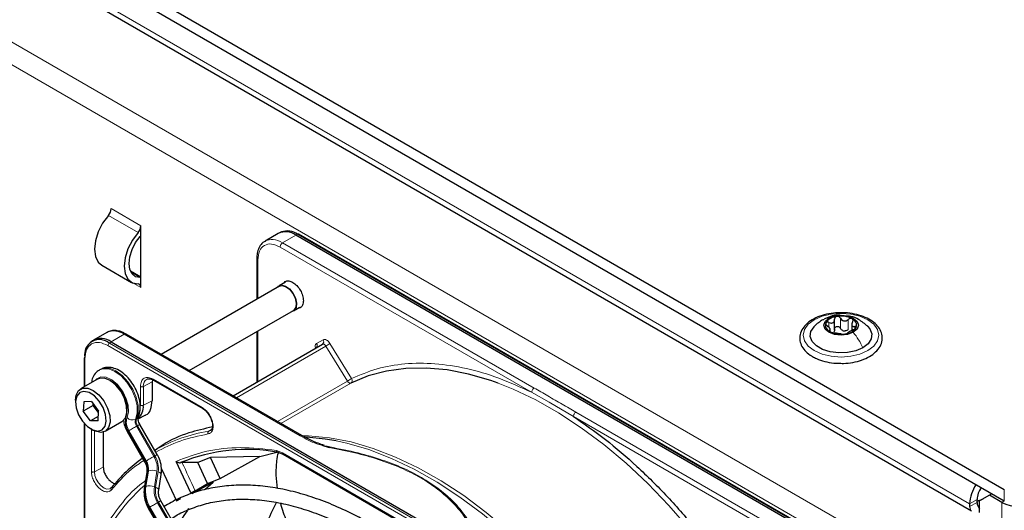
# Paper-space layout 'Blatt2' of a CAD drawing. Header units: millimetres. Extents: x 5 to 418, y 2 to 292.
# Tile 74 of 104: x 129 to 152, y 211 to 223. Entities that reach past the tile are written whole.
import ezdxf

# ---------------------------------------------------------------- set-up
doc = ezdxf.new("R2010")
doc.units = ezdxf.units.MM

psp = doc.layouts.new('Blatt2')

# ---------------------------------------------------------------- linework, layer by layer
at = {"color": 7, "linetype": 'Continuous', "lineweight": 25}
for p, q in [((94.306, 244.95), (152.053, 211.613)), ((94.306, 244.678), (152.053, 211.341)), ((94.966, 243.616), (151.275, 211.109)), ((131.488, 217.656), (131.488, 217.892)), ((131.488, 216.658), (131.488, 217.656)), ((134.762, 217.71), (134.448, 217.529)), ((134.834, 217.744), (134.788, 217.723)), ((148.154, 210.178), (135.178, 217.669)), ((148.219, 210.199), (135.243, 217.69)), ((130.555, 216.954), (131.262, 216.545)), ((134.251, 217.113), (134.251, 216.144)), ((131.488, 216.671), (131.24, 216.814)), ((131.488, 216.422), (131.488, 216.658)), ((134.935, 216.549), (134.782, 216.46)), ((134.786, 216.453), (131.975, 214.83)), ((132.642, 214.445), (135.12, 215.876)), ((135.124, 215.868), (135.277, 215.957)), ((148.012, 215.403), (148.012, 215.666)), ((148.421, 215.562), (148.421, 215.399)), ((130.677, 215.352), (130.363, 215.171)), ((135.324, 212.896), (131.135, 215.315)), ((134.251, 215.374), (134.251, 214.172)), ((147.908, 215.368), (147.908, 215.442)), ((130.338, 215.155), (130.298, 215.125)), ((130.78, 215.13), (143.755, 207.639)), ((133.683, 213.844), (135.812, 215.073)), ((130.14, 214.744), (130.14, 214.059)), ((130.524, 214.473), (130.5, 214.46)), ((130.454, 214.241), (130.053, 214.009)), ((131.769, 214.225), (131.76, 214.177)), ((131.76, 214.177), (131.76, 213.728)), ((131.787, 214.218), (132.962, 213.54)), ((129.933, 213.742), (129.933, 213.688)), ((130.127, 213.704), (130.116, 213.475)), ((130.309, 213.706), (130.127, 213.704)), ((130.309, 213.706), (130.48, 213.479)), ((130.352, 213.611), (130.353, 213.647)), ((130.352, 213.611), (130.116, 213.475)), ((130.287, 213.248), (130.116, 213.475)), ((130.376, 213.616), (130.352, 213.611)), ((130.478, 213.443), (130.352, 213.611)), ((130.469, 213.25), (130.48, 213.479)), ((130.14, 213.188), (130.14, 207.693)), ((130.474, 213.355), (130.287, 213.248)), ((130.469, 213.25), (130.287, 213.248)), ((130.637, 212.999), (131.037, 213.23)), ((131.42, 213.296), (131.592, 213.381)), ((130.298, 213.055), (130.345, 213.028)), ((130.593, 212.98), (130.593, 212.148)), ((131.164, 212.991), (131.578, 212.274)), ((131.878, 212.447), (131.464, 213.164)), ((133.146, 213.015), (133.104, 212.999)), ((131.82, 212.556), (131.817, 212.554)), ((134.32, 212.403), (134.726, 212.503)), ((134.742, 212.504), (134.876, 212.451)), ((135.801, 212.666), (135.976, 212.613)), ((135.891, 212.654), (135.987, 212.627)), ((132.677, 211.532), (132.326, 212.283)), ((132.467, 212.254), (132.434, 212.252)), ((132.847, 212.259), (132.467, 212.254)), ((133.146, 212.374), (132.847, 212.259)), ((133.079, 211.758), (132.847, 212.259)), ((134.32, 212.403), (133.146, 212.374)), ((133.378, 211.874), (133.146, 212.374)), ((133.378, 211.874), (134.32, 212.403)), ((134.875, 212.452), (139.544, 209.756)), ((131.631, 212.019), (131.57, 211.649)), ((131.981, 212.103), (132.334, 211.344)), ((131.912, 211.6), (131.972, 211.97)), ((133.207, 211.792), (132.702, 211.509)), ((133.018, 211.62), (133.207, 211.792)), ((133.079, 211.758), (133.378, 211.874)), ((132.779, 211.585), (133.079, 211.758)), ((135.961, 204.423), (131.964, 211.345)), ((132.334, 211.344), (132.439, 211.402)), ((151.405, 211.307), (151.405, 211.375)), ((151.7, 211.477), (151.464, 211.341)), ((151.464, 211.069), (151.464, 211.341)), ((151.759, 211.511), (151.7, 211.477)), ((151.994, 211.307), (151.7, 211.477)), ((131.664, 211.172), (135.661, 204.25)), ((151.228, 211.273), (151.228, 211.205))]:
    psp.add_line(p, q, dxfattribs=at)
at = {"color": 7, "linetype": 'Continuous', "lineweight": 18}
for p, q in [((151.228, 211.273), (95.013, 243.725)), ((93.304, 242.534), (149.402, 210.15)), ((93.069, 242.126), (149.166, 209.742)), ((131.422, 217.731), (130.715, 218.139)), ((131.488, 217.892), (130.781, 218.3)), ((134.865, 217.488), (135.178, 217.669)), ((135.178, 217.669), (135.221, 217.689)), ((135.221, 217.689), (148.197, 210.199)), ((140.854, 214.03), (134.865, 217.488)), ((140.795, 213.928), (134.806, 217.386)), ((134.275, 217.079), (134.275, 216.158)), ((131.473, 216.659), (131.254, 216.785)), ((131.317, 216.521), (131.488, 216.422)), ((147.877, 215.473), (147.877, 215.59)), ((148.153, 215.451), (148.153, 215.69)), ((148.337, 215.423), (148.337, 215.661)), ((130.78, 215.13), (131.093, 215.311)), ((131.093, 215.311), (135.282, 212.892)), ((134.275, 215.388), (134.275, 214.186)), ((147.888, 215.38), (147.888, 215.402)), ((148.49, 215.434), (148.49, 215.495)), ((130.737, 215.1), (130.78, 215.13)), ((143.712, 207.61), (130.737, 215.1)), ((135.675, 215.09), (135.829, 215.179)), ((135.991, 215.09), (136.508, 214.254)), ((143.68, 207.55), (130.705, 215.041)), ((133.762, 213.798), (135.893, 215.029)), ((136.41, 214.193), (135.893, 215.029)), ((130.154, 214.723), (130.154, 214.067)), ((131.76, 214.177), (131.547, 214.067)), ((131.777, 214.24), (132.951, 213.563)), ((136.41, 214.193), (134.744, 213.231)), ((136.489, 214.147), (134.823, 213.186)), ((131.478, 213.619), (131.478, 214.068)), ((131.547, 213.618), (131.547, 214.067)), ((140.795, 213.928), (141.215, 213.695)), ((131.76, 213.728), (131.547, 213.618)), ((141.215, 213.695), (141.792, 213.353)), ((147.84, 209.997), (141.851, 213.454)), ((131.385, 213.298), (131.361, 213.284)), ((147.781, 209.895), (141.792, 213.353)), ((130.154, 213.172), (130.154, 207.847)), ((130.312, 212.038), (130.312, 213.066)), ((130.38, 212.037), (130.38, 213.009)), ((131.602, 212.288), (131.188, 213.005)), ((131.205, 213.014), (131.618, 212.298)), ((131.409, 213.132), (131.386, 213.119)), ((131.8, 212.402), (131.386, 213.119)), ((131.409, 213.132), (131.823, 212.416)), ((133.104, 212.999), (133.171, 213.043)), ((134.715, 212.545), (134.858, 212.49)), ((134.858, 212.49), (139.526, 209.795)), ((131.618, 212.298), (131.602, 212.288)), ((130.38, 212.037), (130.593, 212.148)), ((131.59, 211.674), (131.651, 212.044)), ((131.667, 212.054), (131.607, 211.683)), ((131.651, 212.044), (131.667, 212.054)), ((131.81, 211.678), (131.87, 212.048)), ((131.899, 212.038), (131.839, 211.667)), ((131.607, 211.683), (131.59, 211.674)), ((152.053, 211.341), (152.053, 211.613)), ((135.882, 204.378), (131.886, 211.3)), ((131.909, 211.314), (135.906, 204.391)), ((151.405, 211.375), (151.228, 211.273)), ((151.405, 211.307), (151.228, 211.205)), ((152.053, 211.341), (151.994, 211.307)), ((151.994, 185.79), (151.994, 211.307)), ((131.688, 211.186), (131.705, 211.196)), ((135.685, 204.264), (131.688, 211.186)), ((131.705, 211.196), (135.701, 204.273))]:
    psp.add_line(p, q, dxfattribs=at)
at = {"color": 7, "linetype": 'Continuous', "lineweight": 25, "flags": 128}
for points in [[(130.715, 218.139), (130.578, 217.955), (130.472, 217.748), (130.405, 217.536), (130.382, 217.335), (130.405, 217.16), (130.472, 217.026), (130.555, 216.954)], [(131.422, 217.731), (131.285, 217.547), (131.179, 217.34), (131.112, 217.128), (131.089, 216.927), (131.112, 216.752), (131.179, 216.617), (131.285, 216.533), (131.422, 216.506)], [(131.473, 216.659), (131.364, 216.68), (131.279, 216.747), (131.226, 216.855), (131.207, 216.995), (131.226, 217.156), (131.279, 217.326), (131.364, 217.491), (131.473, 217.638)], [(134.749, 216.431), (134.769, 216.451), (134.843, 216.476)], [(134.786, 216.453), (134.846, 216.468), (134.934, 216.446), (135.026, 216.381), (135.106, 216.283), (135.163, 216.167), (135.188, 216.05), (135.177, 215.951), (135.132, 215.884), (135.12, 215.876)], [(134.843, 216.476), (134.934, 216.453), (135.028, 216.387), (135.11, 216.286), (135.168, 216.167), (135.194, 216.047), (135.183, 215.945), (135.137, 215.877), (135.082, 215.854)], [(147.872, 215.693), (148.006, 215.745), (148.164, 215.763), (148.322, 215.745), (148.456, 215.693), (148.545, 215.616), (148.577, 215.525), (148.545, 215.434), (148.456, 215.357)], [(148.456, 215.357), (148.322, 215.305), (148.164, 215.287), (148.006, 215.305), (147.872, 215.357), (147.783, 215.434), (147.752, 215.525), (147.783, 215.616), (147.872, 215.693)], [(148.683, 214.988), (148.516, 214.915), (148.32, 214.873), (148.112, 214.865), (147.908, 214.89), (147.725, 214.948), (147.577, 215.033), (147.477, 215.139), (147.433, 215.257), (147.448, 215.377), (147.521, 215.49), (147.525, 215.495)], [(148.794, 215.504), (148.851, 215.435), (148.896, 215.317), (148.881, 215.197), (148.808, 215.084), (148.683, 214.988)], [(139.995, 214.146), (139.821, 214.208), (139.295, 214.361), (138.78, 214.461), (138.281, 214.506), (137.799, 214.497), (137.338, 214.434), (136.901, 214.318), (136.489, 214.147)], [(131.037, 213.23), (131.042, 213.233), (131.119, 213.318), (131.156, 213.448), (131.148, 213.609), (131.096, 213.784), (131.007, 213.953), (130.889, 214.099), (130.756, 214.206), (130.621, 214.261), (130.5, 214.26), (130.454, 214.241)], [(129.933, 213.742), (129.948, 213.862), (130.005, 213.97), (130.1, 214.029), (130.221, 214.03), (130.355, 213.974), (130.488, 213.868), (130.606, 213.722), (130.696, 213.552), (130.747, 213.378), (130.755, 213.216), (130.719, 213.087), (130.642, 213.002), (130.533, 212.972), (130.533, 212.972)], [(130.464, 213.005), (130.565, 213.035), (130.634, 213.118), (130.663, 213.244), (130.647, 213.399), (130.59, 213.563), (130.497, 213.716), (130.38, 213.841), (130.253, 213.921), (130.132, 213.948), (130.031, 213.919), (129.962, 213.836), (129.933, 213.709), (129.949, 213.555), (130.006, 213.391), (130.099, 213.238), (130.216, 213.113), (130.343, 213.032), (130.464, 213.005)], [(130.533, 212.972), (130.403, 212.999), (130.345, 213.028)], [(136.142, 212.77), (135.877, 212.815), (135.443, 212.858)], [(151.405, 211.338), (151.515, 211.378), (151.55, 211.39)], [(151.524, 211.376), (151.487, 211.363), (151.405, 211.333)], [(151.228, 211.205), (151.237, 211.147), (151.244, 211.128)]]:
    psp.add_lwpolyline(points, dxfattribs=at)
at = {"color": 7, "linetype": 'Continuous', "lineweight": 18, "flags": 128}
for points in [[(147.528, 215.654), (147.714, 215.737), (147.931, 215.789), (148.164, 215.806), (148.397, 215.789), (148.614, 215.737), (148.801, 215.654), (148.944, 215.547), (149.033, 215.421), (149.064, 215.287), (149.033, 215.152), (148.944, 215.027), (148.801, 214.92), (148.614, 214.837), (148.397, 214.785), (148.164, 214.767), (147.931, 214.785), (147.714, 214.837), (147.528, 214.92), (147.385, 215.027), (147.295, 215.152), (147.264, 215.287), (147.295, 215.421), (147.385, 215.547), (147.528, 215.654)], [(135.893, 215.029), (135.884, 215.041), (135.874, 215.053), (135.863, 215.062), (135.852, 215.07), (135.841, 215.075), (135.83, 215.077), (135.82, 215.076), (135.812, 215.073)], [(131.361, 213.284), (131.401, 213.428), (131.399, 213.603), (131.355, 213.795), (131.272, 213.988), (131.157, 214.166), (131.02, 214.316), (130.87, 214.425), (130.722, 214.485), (130.585, 214.49), (130.501, 214.46)], [(130.524, 214.473), (130.609, 214.504), (130.745, 214.499), (130.894, 214.439), (131.043, 214.33), (131.181, 214.18), (131.296, 214.001), (131.379, 213.808), (131.423, 213.617), (131.425, 213.442), (131.385, 213.298)], [(130.407, 214.214), (130.437, 214.246), (130.537, 214.293), (130.661, 214.285), (130.796, 214.223), (130.928, 214.112), (131.044, 213.965), (131.132, 213.795), (131.183, 213.621), (131.192, 213.46), (131.158, 213.328)], [(136.489, 214.147), (136.481, 214.145), (136.471, 214.145), (136.46, 214.147), (136.45, 214.152), (136.439, 214.16), (136.428, 214.169), (136.418, 214.18), (136.41, 214.193)], [(145.879, 208.833), (145.461, 209.473), (145.017, 210.088), (144.551, 210.676), (144.064, 211.233), (143.56, 211.755), (143.043, 212.239), (142.514, 212.683), (141.978, 213.084), (141.437, 213.438), (140.895, 213.745), (140.355, 214.002), (139.995, 214.146)], [(131.205, 213.014), (131.221, 213.024), (131.241, 213.036), (131.264, 213.049), (131.289, 213.063), (131.314, 213.078), (131.339, 213.092), (131.364, 213.106), (131.386, 213.119)], [(131.409, 213.132), (131.429, 213.144), (131.444, 213.153), (131.456, 213.159), (131.462, 213.163), (131.464, 213.164)], [(135.329, 212.893), (135.481, 212.89), (135.981, 212.844), (136.495, 212.745), (137.021, 212.591), (137.556, 212.386), (138.096, 212.129), (138.638, 211.822), (139.178, 211.467), (139.715, 211.067), (140.243, 210.623), (140.761, 210.139), (141.264, 209.617), (141.54, 209.308)], [(141.292, 209.451), (141.177, 209.578), (140.672, 210.101), (140.153, 210.587), (139.623, 211.033), (139.085, 211.434), (138.542, 211.79), (137.999, 212.098), (137.457, 212.355), (136.921, 212.562), (136.393, 212.715), (136.142, 212.77)], [(131.618, 212.298), (131.635, 212.307), (131.655, 212.319), (131.678, 212.332), (131.703, 212.346), (131.728, 212.361), (131.753, 212.375), (131.777, 212.389), (131.8, 212.402)], [(131.823, 212.416), (131.842, 212.427), (131.858, 212.436), (131.869, 212.442), (131.876, 212.446), (131.878, 212.447)], [(130.764, 211.64), (130.742, 211.629), (130.68, 211.624), (130.611, 211.648), (130.54, 211.699), (130.476, 211.771), (130.425, 211.858), (130.392, 211.95), (130.38, 212.037)], [(131.899, 212.038), (131.922, 212.027), (131.942, 212.016), (131.957, 212.003), (131.967, 211.99), (131.972, 211.978), (131.972, 211.97)], [(131.839, 211.667), (131.862, 211.657), (131.882, 211.646), (131.897, 211.633), (131.907, 211.62), (131.912, 211.608), (131.912, 211.6)], [(131.705, 211.196), (131.721, 211.205), (131.742, 211.217), (131.764, 211.23), (131.789, 211.244), (131.814, 211.259), (131.84, 211.273), (131.864, 211.287), (131.886, 211.3)], [(131.909, 211.314), (131.929, 211.325), (131.944, 211.334), (131.956, 211.34), (131.962, 211.344), (131.964, 211.345)]]:
    psp.add_lwpolyline(points, dxfattribs=at)
at = {"color": 7, "linetype": 'Continuous', "lineweight": 25}
for centre, radius, start, end in [((130.523, 218.313), 0.258, 317.8603, 357.2306), ((131.23, 217.905), 0.258, 317.8603, 357.2306), ((131.077, 217.987), 0.528, 318.6667, 321.2143), ((134.934, 217.328), 0.419, 54.3824, 114.3071), ((134.975, 217.339), 0.429, 54.844, 109.1737), ((135.233, 217.669), 0.0233, 64.1059, 120.3461), ((131.418, 216.435), 0.0717, 349.9745, 86.6766), ((131.476, 216.517), 0.141, 84.9435, 91.0853), ((147.957, 215.526), 0.165, 160.539, 249.2579), ((148.088, 215.392), 0.342, 93.4335, 146.5611), ((148.165, 215.167), 0.576, 62.6428, 99.7711), ((148.371, 215.524), 0.165, 340.539, 69.2579), ((130.849, 214.97), 0.419, 54.3824, 114.3071), ((131.118, 215.276), 0.0419, 65.6929, 125.6176), ((148.164, 215.883), 0.576, 242.6428, 279.7711), ((148.267, 215.598), 0.211, 254.2708, 268.1431), ((148.241, 215.658), 0.342, 273.4335, 326.5611), ((130.508, 214.82), 0.362, 50.7967, 189.214), ((130.541, 214.821), 0.39, 52.237, 121.2851), ((130.163, 214.742), 0.0233, 119.6454, 175.8931), ((130.346, 213.504), 0.812, 0.4783, 59.5164), ((131.169, 213.584), 0.379, 312.0455, 5.0454), ((134.013, 208.434), 4.132, 79.4654, 112.462), ((133.753, 209.261), 3.814, 125.6685, 140.9731), ((152.093, 211.239), 0.866, 145.4765, 177.7594), ((151.905, 211.355), 0.5, 142.8287, 177.6905), ((151.664, 211.32), 0.259, 182.8599, 219.5515), ((152.407, 212.103), 0.897, 242.6097, 297.3903), ((135.913, 208.805), 4.044, 144.3658, 152.1043)]:
    psp.add_arc(centre, radius, start, end, dxfattribs=at)
at = {"color": 7, "linetype": 'Continuous', "lineweight": 18}
for centre, radius, start, end in [((130.782, 215.037), 0.0777, 125.6892, 177.1989), ((135.611, 215.046), 0.0772, 307.8335, 35.0766), ((135.766, 215.135), 0.0769, 306.3512, 35.1851), ((135.124, 216.361), 1.539, 299.9888, 304.3156), ((130.164, 214.745), 0.0242, 184.4143, 246.9058), ((130.438, 213.555), 0.728, 343.757, 77.8749), ((131.72, 214.09), 0.175, 119.2886, 187.7145), ((135.641, 215.525), 1.539, 299.9888, 304.3156), ((136.442, 214.211), 0.0788, 306.4033, 33.6243), ((131.518, 213.231), 0.4, 162.4884, 214.4618), ((131.503, 213.219), 0.362, 162.4884, 214.4618), ((131.289, 213.442), 0.174, 221.048, 294.5), ((131.543, 213.227), 0.19, 162.4884, 214.4618), ((131.566, 213.24), 0.19, 162.4884, 214.4618), ((131.34, 213.378), 0.0922, 299.1324, 333.6598), ((148.568, 182.888), 34.772, 119.9893, 120.0346), ((133.68, 209.313), 3.731, 98.8797, 119.9002), ((135.307, 212.861), 0.0398, 63.3674, 127.3209), ((148.982, 182.171), 34.772, 119.9893, 120.0346), ((131.28, 212.097), 0.374, 351.8933, 30.7356), ((131.297, 212.106), 0.374, 351.8933, 30.7356), ((131.333, 212.125), 0.543, 351.8933, 30.7356), ((131.325, 212.119), 0.58, 351.8933, 30.7356), ((107.036, 199.975), 28.241, 24.2762, 25.7742), ((131.665, 212.012), 0.0351, 113.9711, 167.4982), ((131.762, 211.795), 0.276, 66.9099, 110.1284), ((134.318, 208.587), 4.159, 131.1389, 160.5535), ((131.605, 211.642), 0.0351, 113.9757, 167.4497), ((132.331, 211.568), 0.748, 171.8933, 210.7356), ((132.348, 211.578), 0.748, 171.8933, 210.7356), ((131.702, 211.425), 0.276, 66.9099, 110.1284), ((132.384, 211.596), 0.58, 171.8933, 210.7356), ((132.376, 211.591), 0.543, 171.8933, 210.7356), ((149.068, 181.069), 34.772, 119.9893, 120.0346)]:
    psp.add_arc(centre, radius, start, end, dxfattribs=at)
at = {"color": 7, "linetype": 'Continuous', "lineweight": 25}
for points, knots in [([(134.462, 217.53), (134.439, 217.519), (134.379, 217.488), (134.311, 217.396), (134.266, 217.275), (134.248, 217.178), (134.252, 217.121), (134.253, 217.112)], [0, 0, 0, 0, 0.167856, 0.44212, 0.708909, 0.953399, 1, 1, 1, 1]), ([(134.894, 216.524), (134.904, 216.539), (134.931, 216.577), (135.008, 216.586), (135.106, 216.553), (135.206, 216.472), (135.29, 216.359), (135.348, 216.228), (135.356, 216.147), (135.36, 216.106)], [0, 0, 0, 0, 0.092391, 0.243659, 0.394927, 0.546196, 0.697464, 0.848732, 1, 1, 1, 1]), ([(135.36, 216.106), (135.356, 216.071), (135.348, 215.999), (135.299, 215.939), (135.253, 215.934), (135.235, 215.933)], [0, 0, 0, 0, 0.382955, 0.765909, 1, 1, 1, 1]), ([(148.18, 215.82), (148.113, 215.819), (147.971, 215.817), (147.76, 215.775), (147.562, 215.705), (147.394, 215.606), (147.267, 215.484), (147.191, 215.342), (147.172, 215.193), (147.21, 215.05), (147.295, 214.922), (147.395, 214.835), (147.467, 214.791), (147.486, 214.779)], [0, 0, 0, 0, 0.086679, 0.18602, 0.285774, 0.386232, 0.487425, 0.587594, 0.683756, 0.776289, 0.868666, 0.964239, 1, 1, 1, 1]), ([(148.142, 215.76), (148.125, 215.762), (148.047, 215.772), (147.914, 215.737), (147.809, 215.688), (147.759, 215.665)], [0, 0, 0, 0, 0.12537, 0.585999, 1, 1, 1, 1]), ([(148.089, 214.622), (148.134, 214.619), (148.254, 214.612), (148.449, 214.637), (148.66, 214.69), (148.846, 214.774), (148.997, 214.884), (149.102, 215.015), (149.153, 215.162), (149.146, 215.31), (149.086, 215.447), (148.981, 215.568), (148.833, 215.671), (148.647, 215.752), (148.435, 215.803), (148.274, 215.825), (148.189, 215.82), (148.18, 215.82)], [0, 0, 0, 0, 0.043178, 0.116961, 0.19094, 0.26533, 0.340301, 0.415461, 0.48884, 0.558844, 0.627333, 0.696902, 0.76915, 0.842962, 0.916921, 0.990714, 1, 1, 1, 1]), ([(147.725, 215.65), (147.691, 215.629), (147.619, 215.584), (147.556, 215.524), (147.523, 215.493)], [0, 0, 0, 0, 0.473586, 1, 1, 1, 1]), ([(147.802, 215.581), (147.801, 215.576), (147.798, 215.565), (147.805, 215.545), (147.819, 215.526), (147.832, 215.514), (147.839, 215.509)], [0, 0, 0, 0, 0.249857, 0.499466, 0.749011, 1, 1, 1, 1]), ([(147.877, 215.59), (147.869, 215.593), (147.853, 215.599), (147.83, 215.6), (147.811, 215.594), (147.805, 215.586), (147.802, 215.581)], [0, 0, 0, 0, 0.249807, 0.500055, 0.750309, 1, 1, 1, 1]), ([(147.877, 215.59), (147.894, 215.584), (147.919, 215.575), (147.952, 215.577), (147.974, 215.585), (147.991, 215.6), (148.008, 215.626), (148.01, 215.651), (148.012, 215.668)], [0, 0, 0, 0, 0.2491679, 0.3743031, 0.4989033, 0.6239875, 0.7497462, 1, 1, 1, 1]), ([(148.067, 215.734), (148.059, 215.732), (148.042, 215.728), (148.024, 215.712), (148.013, 215.691), (148.012, 215.676), (148.012, 215.668)], [0, 0, 0, 0, 0.250033, 0.4996315, 0.7492277, 1, 1, 1, 1]), ([(148.153, 215.69), (148.148, 215.697), (148.139, 215.711), (148.119, 215.726), (148.093, 215.736), (148.076, 215.735), (148.067, 215.734)], [0, 0, 0, 0, 0.249815, 0.499908, 0.75012, 1, 1, 1, 1]), ([(148.153, 215.69), (148.162, 215.675), (148.176, 215.652), (148.207, 215.633), (148.234, 215.625), (148.262, 215.625), (148.298, 215.633), (148.322, 215.65), (148.337, 215.661)], [0, 0, 0, 0, 0.249199, 0.374336, 0.49893, 0.624007, 0.749759, 1, 1, 1, 1]), ([(148.799, 215.499), (148.73, 215.557), (148.61, 215.657), (148.443, 215.735), (148.355, 215.741), (148.333, 215.742)], [0, 0, 0, 0, 0.507466, 0.877443, 1, 1, 1, 1]), ([(148.429, 215.678), (148.422, 215.681), (148.409, 215.687), (148.383, 215.685), (148.358, 215.677), (148.344, 215.666), (148.337, 215.661)], [0, 0, 0, 0, 0.249991, 0.499611, 0.749127, 1, 1, 1, 1]), ([(148.44, 215.602), (148.433, 215.586), (148.422, 215.563), (148.42, 215.534), (148.424, 215.515), (148.434, 215.502), (148.454, 215.492), (148.475, 215.494), (148.49, 215.495)], [0, 0, 0, 0, 0.249201, 0.374338, 0.498932, 0.624008, 0.74976, 1, 1, 1, 1]), ([(148.44, 215.602), (148.444, 215.609), (148.451, 215.623), (148.452, 215.645), (148.446, 215.665), (148.435, 215.674), (148.429, 215.678)], [0, 0, 0, 0, 0.249852, 0.499902, 0.750115, 1, 1, 1, 1]), ([(131.135, 215.312), (131.113, 215.325), (131.053, 215.36), (130.954, 215.391), (130.841, 215.402), (130.746, 215.39), (130.7, 215.36), (130.686, 215.351)], [0, 0, 0, 0, 0.143792, 0.380812, 0.625008, 0.880873, 1, 1, 1, 1]), ([(147.888, 215.402), (147.896, 215.404), (147.907, 215.407), (147.908, 215.421), (147.904, 215.435), (147.894, 215.452), (147.874, 215.478), (147.853, 215.496), (147.839, 215.509)], [0, 0, 0, 0, 0.249201, 0.374338, 0.498932, 0.624008, 0.74976, 1, 1, 1, 1]), ([(147.888, 215.402), (147.885, 215.401), (147.878, 215.399), (147.876, 215.392), (147.882, 215.383), (147.893, 215.376), (147.899, 215.372)], [0, 0, 0, 0, 0.249852, 0.499902, 0.750115, 1, 1, 1, 1]), ([(147.899, 215.372), (147.906, 215.368), (147.92, 215.361), (147.945, 215.353), (147.97, 215.346), (147.984, 215.344), (147.991, 215.342)], [0, 0, 0, 0, 0.249991, 0.499611, 0.749127, 1, 1, 1, 1]), ([(148.012, 215.43), (148.011, 215.417), (148.01, 215.391), (147.996, 215.371), (147.99, 215.361)], [0, 0, 0, 0, 0.50155, 1, 1, 1, 1]), ([(148.176, 215.314), (148.166, 215.315), (148.152, 215.317), (148.121, 215.321), (148.095, 215.325), (148.067, 215.329), (148.03, 215.336), (148.007, 215.34), (147.991, 215.342)], [0, 0, 0, 0, 0.249199, 0.374336, 0.49893, 0.624007, 0.749759, 1, 1, 1, 1]), ([(148.012, 215.43), (148.012, 215.437), (148.013, 215.453), (148.024, 215.473), (148.042, 215.489), (148.067, 215.497), (148.093, 215.497), (148.118, 215.488), (148.139, 215.473), (148.148, 215.458), (148.153, 215.451)], [0, 0, 0, 0, 0.125193, 0.249438, 0.374279, 0.499024, 0.623869, 0.749369, 0.87443, 1, 1, 1, 1]), ([(148.21, 215.395), (148.198, 215.402), (148.173, 215.416), (148.159, 215.44), (148.153, 215.451)], [0, 0, 0, 0, 0.498457, 1, 1, 1, 1]), ([(148.176, 215.314), (148.18, 215.313), (148.189, 215.312), (148.21, 215.312), (148.235, 215.313), (148.252, 215.315), (148.261, 215.316)], [0, 0, 0, 0, 0.249815, 0.499908, 0.75012, 1, 1, 1, 1]), ([(148.337, 215.423), (148.325, 215.414), (148.302, 215.396), (148.274, 215.39), (148.26, 215.387)], [0, 0, 0, 0, 0.501552, 1, 1, 1, 1]), ([(148.261, 215.316), (148.269, 215.317), (148.286, 215.32), (148.304, 215.326), (148.315, 215.332), (148.316, 215.334), (148.317, 215.336)], [0, 0, 0, 0, 0.250033, 0.499632, 0.749228, 1, 1, 1, 1]), ([(148.452, 215.414), (148.435, 215.406), (148.409, 215.395), (148.377, 215.378), (148.355, 215.365), (148.337, 215.355), (148.32, 215.343), (148.318, 215.339), (148.317, 215.336)], [0, 0, 0, 0, 0.249168, 0.374303, 0.498903, 0.623987, 0.749746, 1, 1, 1, 1]), ([(148.452, 215.414), (148.46, 215.417), (148.475, 215.424), (148.498, 215.438), (148.517, 215.454), (148.523, 215.464), (148.526, 215.469)], [0, 0, 0, 0, 0.249807, 0.500055, 0.750309, 1, 1, 1, 1]), ([(148.526, 215.469), (148.528, 215.474), (148.531, 215.483), (148.523, 215.492), (148.509, 215.497), (148.496, 215.496), (148.49, 215.495)], [0, 0, 0, 0, 0.249857, 0.499466, 0.749011, 1, 1, 1, 1]), ([(135.666, 214.992), (135.666, 214.992), (135.666, 214.991), (135.661, 214.985), (135.658, 214.985), (135.658, 214.984)], [0, 0, 0, 0, 0.337931, 0.908636, 1, 1, 1, 1]), ([(147.486, 214.779), (147.516, 214.763), (147.604, 214.716), (147.774, 214.66), (147.95, 214.624), (148.058, 214.622), (148.089, 214.622)], [0, 0, 0, 0, 0.180167, 0.52014, 0.85956, 1, 1, 1, 1]), ([(130.503, 214.456), (130.492, 214.451), (130.44, 214.429), (130.375, 214.345), (130.323, 214.248), (130.316, 214.18), (130.314, 214.16)], [0, 0, 0, 0, 0.0970852, 0.473832, 0.8469473, 1, 1, 1, 1]), ([(131.422, 213.337), (131.434, 213.365), (131.465, 213.439), (131.479, 213.58), (131.46, 213.755), (131.401, 213.94), (131.308, 214.118), (131.187, 214.276), (131.046, 214.405), (130.896, 214.491), (130.749, 214.526), (130.622, 214.521), (130.556, 214.485), (130.529, 214.47)], [0, 0, 0, 0, 0.057899, 0.152686, 0.251734, 0.352726, 0.453488, 0.554523, 0.656615, 0.760844, 0.853475, 0.939999, 1, 1, 1, 1]), ([(131.636, 214.239), (131.641, 214.243), (131.651, 214.251), (131.669, 214.249), (131.678, 214.248)], [0, 0, 0, 0, 0.517593, 1, 1, 1, 1]), ([(131.678, 214.248), (131.691, 214.248), (131.721, 214.249), (131.762, 214.234), (131.786, 214.218), (131.787, 214.217)], [0, 0, 0, 0, 0.424183, 0.976421, 1, 1, 1, 1]), ([(131.787, 214.218), (131.791, 214.216), (131.797, 214.214), (131.806, 214.217), (131.81, 214.219)], [0, 0, 0, 0, 0.482278, 1, 1, 1, 1]), ([(131.59, 213.385), (131.596, 213.386), (131.658, 213.397), (131.733, 213.51), (131.751, 213.655), (131.76, 213.728)], [0, 0, 0, 0, 0.04476, 0.52238, 1, 1, 1, 1]), ([(132.961, 213.54), (132.965, 213.539), (132.971, 213.536), (132.98, 213.539), (132.985, 213.541)], [0, 0, 0, 0, 0.482284, 1, 1, 1, 1]), ([(132.961, 213.54), (132.961, 213.54), (132.976, 213.533), (133.009, 213.507), (133.067, 213.454), (133.102, 213.4), (133.125, 213.366)], [0, 0, 0, 0, 0.0015, 0.266685, 0.530343, 1, 1, 1, 1]), ([(131.074, 213.266), (131.081, 213.217), (131.096, 213.124), (131.142, 213.034), (131.164, 212.991)], [0, 0, 0, 0, 0.514995, 1, 1, 1, 1]), ([(131.464, 213.164), (131.457, 213.178), (131.439, 213.212), (131.423, 213.264), (131.417, 213.307), (131.421, 213.333), (131.422, 213.336), (131.422, 213.337)], [0, 0, 0, 0, 0.1768056, 0.4226836, 0.6299768, 0.82324, 1, 1, 1, 1]), ([(133.125, 213.366), (133.143, 213.329), (133.169, 213.279), (133.188, 213.207), (133.195, 213.152), (133.193, 213.097), (133.18, 213.053), (133.164, 213.026), (133.15, 213.02), (133.145, 213.018)], [0, 0, 0, 0, 0.238343, 0.330867, 0.47597, 0.617896, 0.763986, 0.922379, 1, 1, 1, 1]), ([(141.792, 213.353), (142.046, 213.176), (142.556, 212.821), (143.306, 212.175), (144.037, 211.452), (144.733, 210.656), (145.388, 209.804), (145.781, 209.197), (145.977, 208.895)], [0, 0, 0, 0, 0.16549, 0.332238, 0.5, 0.66775, 0.834504, 1, 1, 1, 1]), ([(133.191, 213.102), (133.002, 213.06), (132.587, 212.967), (132.133, 212.77), (131.89, 212.59), (131.827, 212.544)], [0, 0, 0, 0, 0.3838766, 0.8427527, 1, 1, 1, 1]), ([(135.86, 212.66), (135.76, 212.695), (135.568, 212.763), (135.404, 212.853), (135.324, 212.896)], [0, 0, 0, 0, 0.518013, 1, 1, 1, 1]), ([(134.743, 211.639), (134.729, 211.745), (134.701, 211.965), (134.722, 212.248), (134.741, 212.432), (134.77, 212.492), (134.77, 212.493)], [0, 0, 0, 0, 0.368249, 0.763111, 0.995812, 1, 1, 1, 1]), ([(135.987, 212.627), (135.985, 212.625), (135.982, 212.623), (135.978, 212.616), (135.976, 212.613)], [0, 0, 0, 0, 0.4999988, 1, 1, 1, 1]), ([(131.578, 212.274), (131.587, 212.256), (131.615, 212.203), (131.638, 212.111), (131.633, 212.048), (131.631, 212.019)], [0, 0, 0, 0, 0.219781, 0.641695, 1, 1, 1, 1]), ([(131.972, 211.97), (131.976, 212.004), (131.986, 212.097), (131.965, 212.252), (131.918, 212.377), (131.883, 212.438), (131.878, 212.447)], [0, 0, 0, 0, 0.213395, 0.580888, 0.936398, 1, 1, 1, 1]), ([(132.326, 212.283), (132.336, 212.276), (132.353, 212.266), (132.382, 212.257), (132.408, 212.251), (132.426, 212.252), (132.434, 212.252)], [0, 0, 0, 0, 0.336127, 0.560864, 0.79606, 1, 1, 1, 1]), ([(130.593, 212.148), (130.595, 212.12), (130.599, 212.066), (130.633, 211.976), (130.682, 211.892), (130.744, 211.822), (130.812, 211.775), (130.861, 211.752), (130.882, 211.754), (130.883, 211.754)], [0, 0, 0, 0, 0.16455, 0.329101, 0.493651, 0.658201, 0.822751, 0.987302, 1, 1, 1, 1]), ([(130.782, 211.658), (130.78, 211.655), (130.775, 211.646), (130.768, 211.644), (130.763, 211.643)], [0, 0, 0, 0, 0.349285, 1, 1, 1, 1]), ([(131.57, 211.649), (131.567, 211.615), (131.556, 211.523), (131.577, 211.368), (131.625, 211.243), (131.659, 211.181), (131.664, 211.172)], [0, 0, 0, 0, 0.213395, 0.580888, 0.936398, 1, 1, 1, 1]), ([(131.964, 211.345), (131.955, 211.364), (131.927, 211.417), (131.904, 211.508), (131.909, 211.571), (131.912, 211.6)], [0, 0, 0, 0, 0.2197806, 0.6416948, 1, 1, 1, 1]), ([(141.63, 205.924), (141.56, 206.043), (141.371, 206.366), (141.034, 206.874), (140.624, 207.444), (140.192, 207.989), (139.743, 208.507), (139.278, 208.995), (138.799, 209.45), (138.31, 209.869), (137.813, 210.25), (137.31, 210.592), (136.804, 210.891), (136.299, 211.147), (135.796, 211.358), (135.298, 211.521), (134.809, 211.638), (134.33, 211.706), (133.866, 211.725), (133.419, 211.694), (132.991, 211.616), (132.586, 211.487), (132.27, 211.35), (132.099, 211.24), (132.045, 211.206)], [0, 0, 0, 0, 0.027836, 0.075404, 0.122977, 0.170555, 0.218143, 0.265742, 0.313355, 0.360985, 0.408634, 0.456301, 0.503986, 0.551687, 0.599395, 0.647094, 0.694763, 0.742373, 0.789887, 0.837268, 0.884487, 0.931535, 0.978434, 1, 1, 1, 1]), ([(132.677, 211.532), (132.684, 211.535), (132.697, 211.541), (132.725, 211.556), (132.754, 211.571), (132.771, 211.581), (132.779, 211.585)], [0, 0, 0, 0, 0.250494, 0.503104, 0.754115, 1, 1, 1, 1]), ([(132.212, 210.917), (132.259, 210.948), (132.417, 211.051), (132.712, 211.178), (133.095, 211.298), (133.502, 211.368), (133.927, 211.391), (134.37, 211.366), (134.826, 211.294), (135.294, 211.175), (135.771, 211.01), (136.255, 210.799), (136.743, 210.543), (137.232, 210.245), (137.719, 209.905), (138.202, 209.526), (138.677, 209.109), (139.143, 208.658), (139.595, 208.173), (140.032, 207.659), (140.451, 207.118), (140.848, 206.553), (141.146, 206.097), (141.302, 205.827), (141.342, 205.757)], [0, 0, 0, 0, 0.02099, 0.069851, 0.118688, 0.167389, 0.215899, 0.264215, 0.312366, 0.360395, 0.408346, 0.456251, 0.504137, 0.552018, 0.599903, 0.6478, 0.695711, 0.743637, 0.791578, 0.839533, 0.887498, 0.935471, 0.983451, 1, 1, 1, 1]), ([(134.409, 210.606), (134.477, 210.777), (134.572, 211.016), (134.684, 211.241), (134.716, 211.304)], [0, 0, 0, 0, 0.717609, 1, 1, 1, 1]), ([(134.988, 210.822), (134.929, 210.949), (134.859, 211.1), (134.824, 211.262), (134.819, 211.288)], [0, 0, 0, 0, 0.838404, 1, 1, 1, 1])]:
    psp.add_open_spline(points, degree=3, knots=knots, dxfattribs=at)
at = {"color": 7, "linetype": 'Continuous', "lineweight": 18}
for points, knots in [([(134.806, 217.386), (134.736, 217.416), (134.597, 217.478), (134.422, 217.438), (134.299, 217.306), (134.283, 217.155), (134.275, 217.079)], [0, 0, 0, 0, 0.25, 0.5, 0.75, 1, 1, 1, 1]), ([(134.459, 217.531), (134.517, 217.551), (134.635, 217.594), (134.786, 217.524), (134.865, 217.488)], [0, 0, 0, 0, 0.484726, 1, 1, 1, 1]), ([(134.275, 217.079), (134.268, 217.084), (134.255, 217.094), (134.252, 217.106), (134.251, 217.112)], [0, 0, 0, 0, 0.5161433, 1, 1, 1, 1]), ([(147.727, 215.647), (147.734, 215.652), (147.774, 215.684), (147.827, 215.689), (147.872, 215.693)], [0, 0, 0, 0, 0.162643, 1, 1, 1, 1]), ([(130.705, 215.041), (130.635, 215.072), (130.529, 215.121), (130.401, 215.116), (130.313, 215.084), (130.242, 215.024), (130.173, 214.915), (130.162, 214.799), (130.154, 214.723)], [0, 0, 0, 0, 0.239457, 0.368361, 0.5, 0.631639, 0.760543, 1, 1, 1, 1]), ([(135.644, 214.989), (135.642, 214.998), (135.637, 215.028), (135.647, 215.066), (135.666, 215.082), (135.675, 215.09)], [0, 0, 0, 0, 0.205862, 0.617587, 1, 1, 1, 1]), ([(135.829, 215.179), (135.84, 215.183), (135.864, 215.191), (135.909, 215.176), (135.955, 215.141), (135.979, 215.107), (135.991, 215.09)], [0, 0, 0, 0, 0.2407727, 0.5, 0.7592273, 1, 1, 1, 1]), ([(136.508, 214.254), (136.706, 214.339), (137.105, 214.509), (137.773, 214.621), (138.486, 214.626), (139.237, 214.51), (140.009, 214.288), (140.534, 214.048), (140.795, 213.928)], [0, 0, 0, 0, 0.165419, 0.332172, 0.5, 0.667816, 0.834575, 1, 1, 1, 1]), ([(131.478, 214.068), (131.483, 214.11), (131.492, 214.196), (131.561, 214.27), (131.66, 214.293), (131.738, 214.258), (131.777, 214.24)], [0, 0, 0, 0, 0.25, 0.5, 0.75, 1, 1, 1, 1]), ([(131.777, 214.24), (131.778, 214.236), (131.779, 214.226), (131.783, 214.219), (131.787, 214.218), (131.787, 214.218)], [0, 0, 0, 0, 0.4834479, 0.9669025, 1, 1, 1, 1]), ([(141.851, 213.454), (141.741, 213.517), (141.575, 213.613), (141.352, 213.742), (141.129, 213.871), (140.963, 213.967), (140.854, 214.03)], [0, 0, 0, 0, 0.328002, 0.499943, 0.671978, 1, 1, 1, 1]), ([(131.397, 213.358), (131.398, 213.359), (131.419, 213.377), (131.46, 213.454), (131.471, 213.554), (131.478, 213.619)], [0, 0, 0, 0, 0.019445, 0.36258, 1, 1, 1, 1]), ([(132.951, 213.563), (132.978, 213.544), (133.033, 213.507), (133.108, 213.416), (133.167, 213.312), (133.202, 213.205), (133.213, 213.104), (133.196, 213.018), (133.155, 212.955), (133.111, 212.941), (133.09, 212.935)], [0, 0, 0, 0, 0.1217125, 0.2499998, 0.3782872, 0.4999997, 0.6217122, 0.7499998, 0.8782874, 1, 1, 1, 1]), ([(132.951, 213.563), (132.952, 213.558), (132.953, 213.548), (132.957, 213.541), (132.961, 213.54), (132.961, 213.54)], [0, 0, 0, 0, 0.483457, 0.966913, 1, 1, 1, 1]), ([(133.09, 212.935), (133.088, 212.941), (133.084, 212.953), (133.086, 212.972), (133.092, 212.989), (133.1, 212.996), (133.104, 212.999)], [0, 0, 0, 0, 0.249991, 0.499994, 0.749997, 1, 1, 1, 1]), ([(133.09, 212.935), (132.864, 212.888), (132.423, 212.798), (132.036, 212.599), (131.848, 212.502)], [0, 0, 0, 0, 0.513266, 1, 1, 1, 1]), ([(135.282, 212.892), (135.406, 212.823), (135.563, 212.734), (135.759, 212.678), (135.801, 212.666)], [0, 0, 0, 0, 0.782522, 1, 1, 1, 1]), ([(132.326, 212.283), (132.565, 212.373), (133.045, 212.553), (133.85, 212.641), (134.427, 212.577), (134.715, 212.545)], [0, 0, 0, 0, 0.3332143, 0.6667754, 1, 1, 1, 1]), ([(134.768, 212.496), (134.762, 212.497), (134.751, 212.498), (134.735, 212.509), (134.722, 212.524), (134.718, 212.538), (134.715, 212.545)], [0, 0, 0, 0, 0.25, 0.5, 0.75, 1, 1, 1, 1]), ([(134.858, 212.49), (134.859, 212.482), (134.861, 212.466), (134.869, 212.453), (134.875, 212.452), (134.875, 212.452)], [0, 0, 0, 0, 0.494459, 0.988917, 1, 1, 1, 1]), ([(135.976, 212.613), (136.182, 212.573), (136.582, 212.496), (137.151, 212.335), (137.678, 212.137), (138.158, 211.898), (138.572, 211.621), (138.914, 211.317), (139.193, 210.988), (139.327, 210.757), (139.396, 210.639)], [0, 0, 0, 0, 0.12858, 0.250086, 0.375109, 0.5, 0.624891, 0.749913, 0.871409, 1, 1, 1, 1]), ([(139.433, 210.637), (139.356, 210.768), (139.208, 211.018), (138.911, 211.355), (138.57, 211.648), (138.181, 211.905), (137.737, 212.13), (137.23, 212.326), (136.645, 212.498), (136.214, 212.582), (135.987, 212.627)], [0, 0, 0, 0, 0.140701, 0.267721, 0.384941, 0.499776, 0.614572, 0.731748, 0.859012, 1, 1, 1, 1]), ([(131.555, 212.302), (131.456, 212.237), (131.17, 212.048), (130.938, 211.779), (130.786, 211.604)], [0, 0, 0, 0, 0.347882, 1, 1, 1, 1]), ([(130.786, 211.604), (130.769, 211.589), (130.735, 211.558), (130.661, 211.553), (130.578, 211.582), (130.495, 211.642), (130.42, 211.726), (130.359, 211.829), (130.319, 211.939), (130.314, 212.006), (130.312, 212.038)], [0, 0, 0, 0, 0.121713, 0.25, 0.378287, 0.5, 0.621713, 0.75, 0.878287, 1, 1, 1, 1]), ([(130.38, 212.037), (130.375, 212.035), (130.365, 212.031), (130.346, 212.029), (130.326, 212.031), (130.317, 212.036), (130.312, 212.038)], [0, 0, 0, 0, 0.250002, 0.500004, 0.750006, 1, 1, 1, 1]), ([(131.599, 211.824), (131.552, 211.791), (131.328, 211.634), (130.994, 211.25), (130.6, 210.683), (130.407, 210.228), (130.311, 210.002)], [0, 0, 0, 0, 0.081439, 0.3882225, 0.695006, 1, 1, 1, 1]), ([(130.786, 211.604), (130.783, 211.609), (130.776, 211.62), (130.774, 211.637), (130.778, 211.653), (130.786, 211.659), (130.79, 211.663)], [0, 0, 0, 0, 0.25, 0.5, 0.75, 1, 1, 1, 1])]:
    psp.add_open_spline(points, degree=3, knots=knots, dxfattribs=at)
for points in [[(134.865, 217.488), (134.857, 217.482), (134.841, 217.471), (134.822, 217.444), (134.808, 217.414), (134.807, 217.395), (134.806, 217.386)], [(148.683, 214.988), (148.651, 215.053), (148.587, 215.184), (148.5, 215.299), (148.456, 215.357)], [(131.478, 214.068), (131.483, 214.065), (131.493, 214.061), (131.512, 214.059), (131.532, 214.06), (131.542, 214.065), (131.547, 214.067)], [(140.795, 213.928), (140.796, 213.937), (140.798, 213.956), (140.811, 213.987), (140.831, 214.013), (140.846, 214.024), (140.854, 214.03)], [(131.478, 213.619), (131.483, 213.616), (131.493, 213.612), (131.512, 213.61), (131.532, 213.611), (131.542, 213.615), (131.547, 213.618)], [(141.851, 213.454), (141.843, 213.449), (141.827, 213.438), (141.808, 213.411), (141.795, 213.381), (141.793, 213.362), (141.792, 213.353)]]:
    psp.add_open_spline(points, degree=3, dxfattribs=at)

doc.saveas('drawing.dxf')
